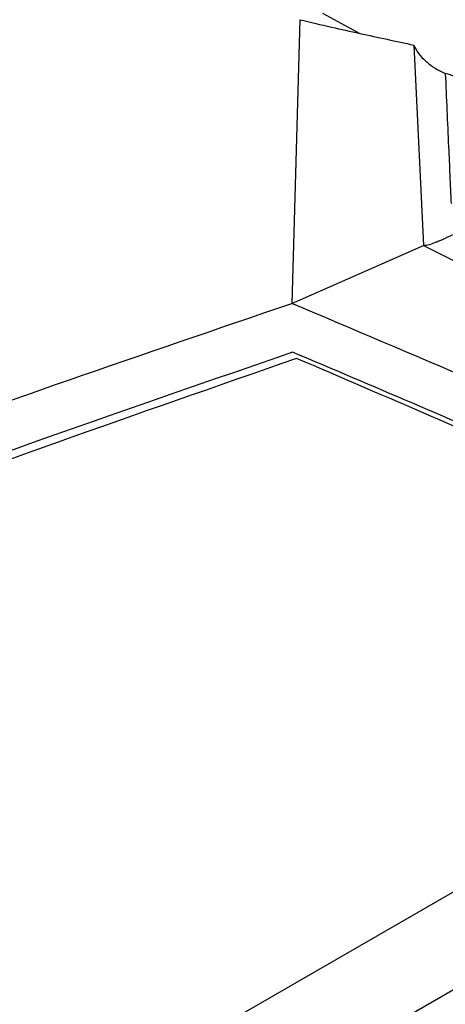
# Model space of a CAD drawing. Header units: millimetres. Extents: x 12 to 1209, y -252 to 1182.
# Tile 18 of 162: x 908 to 924, y -80 to -43. Entities that reach past the tile are written whole.
import ezdxf

# ---------------------------------------------------------------- set-up
doc = ezdxf.new("R2010")
doc.units = ezdxf.units.MM

msp = doc.modelspace()

# ---------------------------------------------------------------- linework, layer by layer
at = {"color": 7, "linetype": 'Continuous', "lineweight": 25}
for p, q in [((918.664, -43.241), (918.365, -53.831)), ((919.504, -43.003), (920.898, -43.752)), ((922.923, -44.188), (923.28, -51.672)), ((918.365, -53.831), (923.28, -51.672)), ((800.816, -147.129), (940.863, -66.281))]:
    msp.add_line(p, q, dxfattribs=at)
at = {"color": 7, "linetype": 'Continuous', "lineweight": 25, "flags": 128}
msp.add_lwpolyline([(800.426, -151.005), (881.084, -104.442), (944.458, -67.857)], dxfattribs=at)
at = {"color": 7, "linetype": 'Continuous', "lineweight": 25}
for points, knots in [([(918.664, -43.241), (919.058, -43.335), (919.807, -43.513), (920.547, -43.675), (920.898, -43.752)], [0, 0, 0, 0, 0.525244, 1, 1, 1, 1]), ([(920.898, -43.752), (921.24, -43.826), (921.922, -43.973), (922.59, -44.117), (922.923, -44.188)], [0, 0, 0, 0, 0.501641, 1, 1, 1, 1]), ([(922.923, -44.188), (922.973, -44.297), (923.073, -44.514), (923.361, -44.787), (923.67, -45.049), (923.952, -45.182), (924.093, -45.249)], [0, 0, 0, 0, 0.249698, 0.499966, 0.750034, 1, 1, 1, 1]), ([(924.093, -45.249), (924.132, -46.161), (924.202, -47.779), (924.278, -49.399), (924.311, -50.106)], [0, 0, 0, 0, 0.563658, 1, 1, 1, 1]), ([(926.522, -46.008), (926.088, -45.873), (925.282, -45.624), (924.469, -45.367), (924.093, -45.249)], [0, 0, 0, 0, 0.538332, 1, 1, 1, 1]), ([(924.367, -51.268), (924.237, -51.332), (924.043, -51.429), (923.888, -51.494), (923.823, -51.52), (923.773, -51.539), (923.634, -51.594), (923.421, -51.671), (923.327, -51.671), (923.28, -51.672)], [0, 0, 0, 0, 0.249678, 0.374697, 0.378435, 0.40983, 0.500027, 0.750207, 1, 1, 1, 1]), ([(923.28, -51.672), (927.505, -53.77), (935.956, -57.968), (943.672, -62.392), (947.531, -64.605)], [0, 0, 0, 0, 0.499899, 1, 1, 1, 1]), ([(780.184, -133.601), (783.671, -130.27), (790.643, -123.61), (802.113, -114.086), (814.288, -104.935), (827.22, -96.205), (840.852, -87.915), (855.158, -80.085), (870.094, -72.734), (885.623, -65.895), (901.669, -59.53), (912.798, -55.731), (918.365, -53.831)], [0, 0, 0, 0, 0.100134, 0.200166, 0.300316, 0.400398, 0.50052, 0.600592, 0.70062, 0.800561, 0.90023, 1, 1, 1, 1]), ([(948.229, -67.891), (945.556, -66.48), (940.212, -63.659), (930.326, -58.894), (922.902, -55.752), (918.365, -53.831)], [0, 0, 0, 0, 0.280065, 0.560005, 1, 1, 1, 1]), ([(918.393, -55.651), (912.301, -57.758), (900.122, -61.969), (882.652, -69.09), (865.82, -76.781), (849.732, -85.082), (834.537, -93.89), (820.267, -103.162), (806.946, -112.881), (794.43, -123.045), (786.863, -130.192), (783.081, -133.766)], [0, 0, 0, 0, 0.111883, 0.223667, 0.335667, 0.447909, 0.560029, 0.66988, 0.779758, 0.889906, 1, 1, 1, 1]), ([(944.458, -67.857), (941.662, -66.414), (936.072, -63.529), (927.373, -59.455), (921.388, -56.92), (918.393, -55.651)], [0, 0, 0, 0, 0.333309, 0.666511, 1, 1, 1, 1]), ([(918.542, -55.884), (912.592, -57.959), (900.696, -62.107), (883.619, -69.107), (867.162, -76.654), (851.429, -84.787), (836.563, -93.403), (822.578, -102.472), (809.512, -111.972), (797.219, -121.902), (789.774, -128.88), (786.051, -132.369)], [0, 0, 0, 0, 0.111858, 0.223653, 0.335791, 0.447914, 0.559975, 0.669817, 0.779815, 0.889872, 1, 1, 1, 1]), ([(940.863, -66.281), (936.806, -64.242), (929.56, -60.601), (921.908, -57.326), (918.542, -55.884)], [0, 0, 0, 0, 0.559958, 1, 1, 1, 1])]:
    msp.add_open_spline(points, degree=3, knots=knots, dxfattribs=at)

doc.saveas('drawing.dxf')
